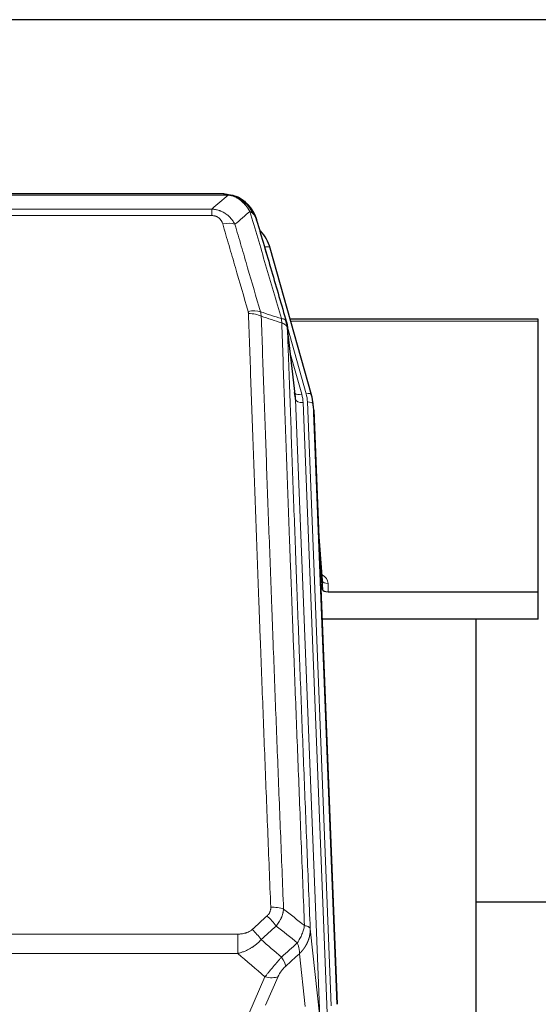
# Model space of a CAD drawing. Header units: inches. Extents: x 0 to 23760, y -13 to 16800.
# Tile 42 of 214: x 5249 to 5528, y 7838 to 8367. Entities that reach past the tile are written whole.
import ezdxf

# ---------------------------------------------------------------- set-up
doc = ezdxf.new("R2010")
doc.units = ezdxf.units.IN
doc.layers.add('254', color=7, linetype='Continuous', true_color=0xffffff)

msp = doc.modelspace()

# ---------------------------------------------------------------- linework, layer by layer
at = {"layer": '254', "color": 2, "linetype": 'Continuous', "lineweight": 25}
for p, q in [((6143.369, 8366.692), (5026.369, 8366.692)), ((5358.93, 8273.066), (5140.809, 8273.066)), ((5365.872, 8271.589), (5365.972, 8271.561)), ((5406.097, 8165.088), (5383.923, 8243.974)), ((5397.476, 8163.768), (5393.061, 8202.287)), ((5527.869, 8205.803), (5394.651, 8205.803)), ((5527.869, 8204.773), (5527.869, 8205.803)), ((5527.869, 8059.304), (5527.869, 8204.773)), ((5406.116, 8164.991), (5406.097, 8165.088)), ((5407.152, 8158.367), (5406.778, 8161.625)), ((5407.273, 8156.782), (5419.841, 7837.57)), ((5411.972, 8065.311), (5409.764, 8093.51)), ((5410.145, 8083.836), (5411.968, 8060.555)), ((5411.968, 8060.555), (5411.979, 8065.131)), ((5414.967, 8059.304), (5527.869, 8059.304)), ((5527.869, 8044.495), (5527.869, 8059.304)), ((5527.869, 8044.495), (5411.695, 8044.495)), ((5494.529, 7819.11), (5494.529, 8044.493)), ((5566.52, 7892.444), (5494.546, 7892.444))]:
    msp.add_line(p, q, dxfattribs=at)
at = {"layer": '254', "color": 110, "linetype": 'Continuous', "lineweight": 13}
for p, q in [((5361.272, 8272.403), (5138.467, 8272.403)), ((5365.972, 8271.561), (5366.04, 8271.404)), ((5147.198, 8264.935), (5352.541, 8264.935)), ((5352.541, 8264.935), (5352.541, 8261.402)), ((5352.541, 8261.402), (5147.198, 8261.402)), ((5385.76, 8227.736), (5381.035, 8244.547)), ((5403.209, 8165.661), (5393.136, 8201.495)), ((5527.869, 8204.773), (5394.938, 8204.773)), ((5397.567, 8162.594), (5393.19, 8200.775)), ((5394.835, 8186.807), (5400.861, 8165.369)), ((5410.633, 7830.701), (5397.567, 8162.594)), ((5414.479, 7832.787), (5401.559, 8160.968)), ((5416.684, 7836.683), (5403.906, 8161.26)), ((5407.273, 8156.782), (5406.9, 8160.04)), ((5406.9, 8160.04), (5419.595, 7837.576)), ((5411.979, 8065.131), (5409.772, 8093.319)), ((5414.977, 8063.72), (5414.967, 8059.304)), ((5133.283, 7875.306), (5366.455, 7875.306)), ((5366.455, 7875.306), (5366.455, 7864.875)), ((5405.385, 7878.107), (5410.633, 7830.701)), ((5366.455, 7864.875), (5133.283, 7864.875)), ((5402.718, 7836.321), (5399.57, 7864.755)), ((5365.926, 7817.836), (5381.082, 7852.355)), ((5388.144, 7852.505), (5381.369, 7837.074))]:
    msp.add_line(p, q, dxfattribs=at)
for centre, major_axis, ratio, start_param, end_param in [((5358.388, 8251.18), (9.598, 2.808), 0.562843, 0.6646512, 1.4076092), ((5381.035, 8243.162), (-2.888, -0.812), 0.4480327, 3.1416079, 4.5871119), ((5372.049, 8204.297), (9.604, 2.788), 0.5442898, 0.6684637, 1.414101), ((5372.236, 8203.125), (9.994, 0.345), 0.559112, 0.7940626, 1.551472), ((5400.861, 8167.216), (-3.851, -1.082), 0.4480327, 0.2500116, 1.4455193), ((5377.541, 8160.217), (-24.033, -0.038), 0.8858289, 3.1750594, 3.3842109), ((5403.209, 8164.276), (-2.888, -0.812), 0.4480327, 3.1416079, 4.5871119), ((5379.888, 8160.51), (-24.033, -0.038), 0.8858289, 3.1750594, 3.3842109), ((5401.559, 8162.815), (-3.997, -0.157), 0.4614673, 0.0341943, 1.5526308), ((5403.906, 8159.875), (-2.998, -0.118), 0.4614673, 3.175787, 4.6942235), ((5408.973, 8063.72), (-6.003, -0.046), 0.8757409, 3.1327535, 4.2284576), ((5414.977, 8065.175), (3, -0.007), 0.4848086, 3.1763596, 4.7135294), ((5384.195, 7885.398), (9.992, 0.404), 0.431453, 0.7935197, 1.5533391), ((5382.223, 7880.804), (-6.729, 7.397), 0.3051216, 4.2889758, 5.0360109), ((5374.214, 7873.512), (-6.736, 7.391), 0.3030979, 4.2875497, 5.03344), ((5385.169, 7864.125), (-6.719, 7.407), 0.3029797, 3.5431496, 4.2886573), ((5381.082, 7858.527), (9.156, -4.02), 0.5833249, 4.9631119, 5.806783)]:
    msp.add_ellipse(centre, major_axis=major_axis, ratio=ratio, start_param=start_param, end_param=end_param, dxfattribs=at)
at = {"layer": '254', "color": 2, "linetype": 'Continuous', "lineweight": 25}
for centre, major_axis, ratio, start_param, end_param in [((5357.728, 8237.961), (-27.014, -0.465), 0.8900028, 3.3708663, 3.8108475), ((5377.541, 8162.064), (20.035, -0.399), 0.8846078, 0.0524005, 0.2615519), ((5379.888, 8159.125), (-27.027, -0.37), 0.8864308, 3.1643526, 3.3735041), ((5414.966, 8060.598), (3, 0), 0.4313147, 3.1753737, 4.7125436)]:
    msp.add_ellipse(centre, major_axis=major_axis, ratio=ratio, start_param=start_param, end_param=end_param, dxfattribs=at)
at = {"layer": '254', "color": 110, "linetype": 'Continuous', "lineweight": 13}
for points in [[(5352.541, 8264.935), (5355.468, 8267.422), (5358.379, 8269.911), (5361.272, 8272.403)], [(5373.035, 8263.684), (5370.361, 8261.361), (5367.671, 8259.04), (5364.968, 8256.722)], [(5378.645, 8209.725), (5382.394, 8208.506), (5386.141, 8207.289), (5389.889, 8206.074)], [(5378.645, 8209.725), (5378.758, 8209.341), (5378.946, 8208.561), (5379.063, 8207.759), (5379.104, 8207.352)], [(5390.101, 8203.783), (5386.436, 8204.971), (5382.77, 8206.161), (5379.104, 8207.352)], [(5374.214, 7877.782), (5376.883, 7880.224), (5379.553, 7882.665), (5382.223, 7885.103)], [(5391.078, 7888.754), (5394.83, 7885.803), (5398.581, 7882.847), (5402.33, 7879.887)], [(5387.045, 7879.637), (5384.374, 7877.202), (5381.702, 7874.765), (5379.031, 7872.326)], [(5398.465, 7870.641), (5394.66, 7873.644), (5390.854, 7876.643), (5387.045, 7879.637)], [(5379.031, 7872.326), (5382.678, 7869.194), (5386.327, 7866.064), (5389.978, 7862.935)], [(5389.978, 7862.935), (5392.806, 7865.506), (5395.635, 7868.075), (5398.465, 7870.641)], [(5381.082, 7852.355), (5376.203, 7856.526), (5371.328, 7860.699), (5366.455, 7864.875)], [(5399.57, 7864.755), (5397.124, 7862.539), (5394.677, 7860.322), (5392.231, 7858.103)]]:
    msp.add_open_spline(points, degree=3, dxfattribs=at)
at = {"layer": '254', "color": 2, "linetype": 'Continuous', "lineweight": 25}
for points, degree in [([(5358.73, 8273.063), (5359.347, 8273.067), (5359.97, 8273.037), (5360.596, 8272.973)], 3), ([(5369.483, 8269.508), (5367.836, 8270.728), (5365.97, 8271.563)], 2), ([(5393.067, 8202.206), (5392.317, 8205.037)], 1)]:
    msp.add_open_spline(points, degree=degree, dxfattribs=at)
for points, knots in [([(5358.73, 8273.063), (5358.804, 8273.065), (5358.878, 8273.066), (5359.174, 8273.065), (5359.396, 8273.056), (5359.823, 8273.021), (5360.028, 8272.995), (5360.281, 8272.949), (5360.342, 8272.937), (5360.401, 8272.923)], [0, 0, 0, 0, 0.125, 0.125, 0.5, 0.5, 0.875, 0.875, 1, 1, 1, 1]), ([(5360.401, 8272.923), (5361.812, 8272.834), (5363.248, 8272.528), (5365.119, 8271.827), (5365.583, 8271.627), (5366.04, 8271.404)], [0, 0, 0, 0, 0.75, 0.75, 1, 1, 1, 1]), ([(5363.874, 8272.319), (5363.953, 8272.295), (5364.033, 8272.271), (5364.706, 8272.059), (5365.294, 8271.84), (5365.872, 8271.589)], [0, 0, 0, 0, 0.1180686, 0.1180686, 1, 1, 1, 1]), ([(5366.04, 8271.404), (5366.269, 8271.292), (5366.496, 8271.175), (5367.398, 8270.682), (5368.057, 8270.261), (5369.327, 8269.323), (5369.937, 8268.806), (5370.709, 8268.063), (5370.898, 8267.873), (5371.084, 8267.678)], [0, 0, 0, 0, 0.125, 0.125, 0.5, 0.5, 0.875, 0.875, 1, 1, 1, 1]), ([(5369.559, 8269.451), (5370.205, 8268.969), (5370.82, 8268.443), (5371.628, 8267.657), (5371.852, 8267.428), (5372.069, 8267.194)], [0, 0, 0, 0, 0.7159091, 0.7159091, 1, 1, 1, 1]), ([(5372.499, 8266.626), (5372.478, 8266.67), (5372.455, 8266.715), (5372.376, 8266.85), (5372.313, 8266.94), (5372.187, 8267.084), (5372.131, 8267.14), (5372.069, 8267.194)], [0, 0, 0, 0, 0.2280377, 0.2280377, 0.6912151, 0.6912151, 1, 1, 1, 1]), ([(5372.069, 8267.194), (5372.504, 8266.724), (5372.914, 8266.233), (5374.444, 8264.198), (5375.34, 8262.509), (5375.952, 8260.769)], [0, 0, 0, 0, 0.25, 0.25, 1, 1, 1, 1]), ([(5372.56, 8266.492), (5372.571, 8266.479), (5372.594, 8266.452), (5372.629, 8266.412), (5372.665, 8266.372), (5372.701, 8266.33), (5372.737, 8266.288), (5372.773, 8266.246), (5372.81, 8266.202), (5372.848, 8266.158), (5372.885, 8266.113), (5372.923, 8266.067), (5372.962, 8266.021), (5373.001, 8265.974), (5373.04, 8265.926), (5373.079, 8265.878), (5373.119, 8265.828), (5373.159, 8265.778), (5373.199, 8265.727), (5373.24, 8265.676), (5373.281, 8265.623), (5373.323, 8265.57), (5373.364, 8265.516), (5373.406, 8265.462), (5373.448, 8265.406), (5373.491, 8265.35), (5373.533, 8265.293), (5373.576, 8265.235), (5373.62, 8265.177), (5373.663, 8265.117), (5373.707, 8265.057), (5373.75, 8264.996), (5373.795, 8264.934), (5373.839, 8264.872), (5373.883, 8264.808), (5373.928, 8264.744), (5373.973, 8264.679), (5374.018, 8264.613), (5374.063, 8264.546), (5374.108, 8264.478), (5374.154, 8264.41), (5374.199, 8264.34), (5374.245, 8264.27), (5374.29, 8264.199), (5374.336, 8264.127), (5374.382, 8264.054), (5374.428, 8263.981), (5374.474, 8263.906), (5374.52, 8263.831), (5374.567, 8263.755), (5374.613, 8263.677), (5374.659, 8263.599), (5374.705, 8263.52), (5374.752, 8263.44), (5374.798, 8263.36), (5374.844, 8263.278), (5374.89, 8263.195), (5374.936, 8263.112), (5374.982, 8263.028), (5375.028, 8262.942), (5375.074, 8262.856), (5375.12, 8262.769), (5375.166, 8262.681), (5375.211, 8262.592), (5375.257, 8262.502), (5375.302, 8262.411), (5375.347, 8262.319), (5375.392, 8262.226), (5375.437, 8262.132), (5375.482, 8262.038), (5375.526, 8261.942), (5375.57, 8261.845), (5375.614, 8261.748), (5375.658, 8261.649), (5375.701, 8261.55), (5375.744, 8261.449), (5375.787, 8261.348), (5375.83, 8261.246), (5375.872, 8261.142), (5375.914, 8261.038), (5375.955, 8260.933), (5375.996, 8260.827), (5376.037, 8260.719), (5376.077, 8260.611), (5376.117, 8260.502), (5376.157, 8260.392), (5376.196, 8260.281), (5376.234, 8260.169), (5376.273, 8260.056), (5376.31, 8259.942), (5376.347, 8259.827), (5376.384, 8259.711), (5376.42, 8259.594), (5376.455, 8259.476), (5376.49, 8259.357), (5376.525, 8259.237), (5376.558, 8259.117), (5376.58, 8259.036), (5376.591, 8258.995)], [0, 0, 0, 0, 0.0060657, 0.012223, 0.0184718, 0.0248123, 0.0312443, 0.0377679, 0.0443831, 0.0510899, 0.0578883, 0.0647782, 0.0717598, 0.0788329, 0.0859977, 0.093254, 0.1006019, 0.1080414, 0.1155725, 0.1231952, 0.1309095, 0.1387154, 0.1466129, 0.1546019, 0.1626826, 0.1708549, 0.1791188, 0.1874742, 0.1959213, 0.20446, 0.2130903, 0.2218121, 0.2306256, 0.2395307, 0.2485274, 0.2576156, 0.2667955, 0.276067, 0.2854301, 0.2948848, 0.3044311, 0.314069, 0.3237985, 0.3336196, 0.3435324, 0.3535367, 0.3636326, 0.3738202, 0.3840993, 0.3944701, 0.4049324, 0.4154864, 0.426132, 0.4368691, 0.4476979, 0.4586183, 0.4696303, 0.480734, 0.4919292, 0.503216, 0.5145945, 0.5260645, 0.5376262, 0.5492795, 0.5610244, 0.5728609, 0.584789, 0.5968087, 0.60892, 0.621123, 0.6334175, 0.6458037, 0.6582815, 0.6708509, 0.6835119, 0.6962645, 0.7091087, 0.7220445, 0.735072, 0.748191, 0.7614017, 0.774704, 0.7880979, 0.8015834, 0.8151605, 0.8288293, 0.8425896, 0.8564416, 0.8703852, 0.8844204, 0.8985472, 0.9127656, 0.9270756, 0.9414773, 0.9559705, 0.9705554, 0.9852319, 1, 1, 1, 1]), ([(5376.591, 8258.995), (5376.534, 8259.305), (5376.452, 8259.609), (5376.238, 8260.202), (5376.107, 8260.49), (5375.952, 8260.769)], [0, 0, 0, 0, 0.5, 0.5, 1, 1, 1, 1]), ([(5376.591, 8258.995), (5377.922, 8254.473), (5379.254, 8249.94), (5381.922, 8240.853), (5383.258, 8236.299), (5387.268, 8222.606), (5389.948, 8213.437), (5392.634, 8204.226)], [0, 0, 0, 0, 0.25, 0.25, 0.5, 0.5, 1, 1, 1, 1]), ([(5392.634, 8204.226), (5392.639, 8204.208), (5392.649, 8204.174), (5392.664, 8204.122), (5392.679, 8204.068), (5392.695, 8204.014), (5392.71, 8203.958), (5392.725, 8203.901), (5392.741, 8203.843), (5392.756, 8203.784), (5392.771, 8203.724), (5392.787, 8203.662), (5392.802, 8203.6), (5392.818, 8203.536), (5392.833, 8203.472), (5392.848, 8203.406), (5392.863, 8203.339), (5392.878, 8203.27), (5392.893, 8203.201), (5392.908, 8203.131), (5392.922, 8203.059), (5392.937, 8202.986), (5392.951, 8202.912), (5392.965, 8202.837), (5392.979, 8202.761), (5392.993, 8202.684), (5393.006, 8202.605), (5393.027, 8202.478), (5393.053, 8202.309), (5393.081, 8202.102), (5393.105, 8201.91), (5393.124, 8201.733), (5393.14, 8201.571), (5393.153, 8201.423), (5393.163, 8201.291), (5393.17, 8201.174), (5393.177, 8201.072), (5393.181, 8200.985), (5393.185, 8200.914), (5393.187, 8200.858), (5393.189, 8200.816), (5393.19, 8200.791), (5393.19, 8200.778), (5393.19, 8200.775)], [0, 0, 0, 0, 0.0155037, 0.0313049, 0.0474035, 0.0637997, 0.0804935, 0.097485, 0.1147743, 0.1323613, 0.1502462, 0.1684289, 0.1869096, 0.2056883, 0.224765, 0.2441397, 0.2638126, 0.2837835, 0.3040527, 0.32462, 0.3454856, 0.3666494, 0.3881116, 0.409872, 0.4319308, 0.454288, 0.4769435, 0.4998975, 0.5635611, 0.6228928, 0.6778927, 0.7285606, 0.7748966, 0.8169007, 0.8545729, 0.8879131, 0.9169214, 0.9415977, 0.9619421, 0.9779545, 0.989635, 0.9969835, 1, 1, 1, 1])]:
    msp.add_open_spline(points, degree=3, knots=knots, dxfattribs=at)
at = {"layer": '254', "color": 110, "linetype": 'Continuous', "lineweight": 13}
for points, knots in [([(5360.401, 8272.923), (5360.52, 8272.896), (5360.63, 8272.866), (5360.878, 8272.779), (5361.003, 8272.717), (5361.19, 8272.575), (5361.251, 8272.495), (5361.272, 8272.403)], [0, 0, 0, 0, 0.25, 0.25, 0.625, 0.625, 1, 1, 1, 1]), ([(5361.272, 8272.403), (5362.492, 8272.301), (5363.668, 8272.007), (5365.162, 8271.381), (5365.53, 8271.204), (5365.89, 8271.01)], [0, 0, 0, 0, 0.75, 0.75, 1, 1, 1, 1]), ([(5366.04, 8271.404), (5366.042, 8271.374), (5366.04, 8271.342), (5366.027, 8271.256), (5366.011, 8271.201), (5365.963, 8271.097), (5365.93, 8271.048), (5365.89, 8271.01)], [0, 0, 0, 0, 0.25, 0.25, 0.625, 0.625, 1, 1, 1, 1]), ([(5365.89, 8271.01), (5366.07, 8270.913), (5366.249, 8270.811), (5366.956, 8270.386), (5367.47, 8270.028), (5368.465, 8269.241), (5368.944, 8268.813), (5369.558, 8268.204), (5369.71, 8268.049), (5369.859, 8267.891)], [0, 0, 0, 0, 0.125, 0.125, 0.5, 0.5, 0.875, 0.875, 1, 1, 1, 1]), ([(5352.541, 8264.935), (5352.875, 8264.912), (5353.209, 8264.878), (5353.872, 8264.791), (5354.2, 8264.737), (5355.176, 8264.545), (5355.813, 8264.377), (5356.516, 8264.14), (5356.594, 8264.113), (5356.749, 8264.058), (5356.827, 8264.03), (5357.058, 8263.943), (5357.211, 8263.883), (5357.666, 8263.695), (5358.261, 8263.425), (5358.833, 8263.117), (5359.255, 8262.872), (5359.463, 8262.746), (5359.669, 8262.615), (5359.805, 8262.526), (5359.873, 8262.481), (5360.478, 8262.072), (5360.986, 8261.676), (5361.706, 8261.036), (5361.938, 8260.816), (5362.276, 8260.474), (5362.388, 8260.358), (5362.606, 8260.122), (5362.714, 8260.002), (5363.241, 8259.397), (5363.629, 8258.891), (5364.344, 8257.836), (5364.67, 8257.289), (5364.968, 8256.722)], [0, 0, 0, 0, 0.0625, 0.0625, 0.125, 0.125, 0.25, 0.25, 0.265625, 0.265625, 0.28125, 0.28125, 0.3125, 0.3125, 0.375, 0.4375, 0.4375, 0.46875, 0.484375, 0.484375, 0.5, 0.5, 0.625, 0.625, 0.6875, 0.6875, 0.71875, 0.71875, 0.75, 0.75, 0.875, 0.875, 1, 1, 1, 1]), ([(5371.084, 8267.678), (5370.985, 8267.705), (5370.884, 8267.728), (5370.627, 8267.778), (5370.469, 8267.802), (5370.159, 8267.846), (5370.005, 8267.867), (5369.859, 8267.891)], [0, 0, 0, 0, 0.25, 0.25, 0.625, 0.625, 1, 1, 1, 1]), ([(5369.859, 8267.891), (5370.158, 8267.575), (5370.449, 8267.247), (5371.575, 8265.897), (5372.342, 8264.799), (5373.035, 8263.684)], [0, 0, 0, 0, 0.25, 0.25, 1, 1, 1, 1]), ([(5372.069, 8267.194), (5372.039, 8267.22), (5372.006, 8267.246), (5371.872, 8267.348), (5371.759, 8267.418), (5371.509, 8267.54), (5371.373, 8267.592), (5371.182, 8267.651), (5371.133, 8267.665), (5371.084, 8267.678)], [0, 0, 0, 0, 0.125, 0.125, 0.5, 0.5, 0.875, 0.875, 1, 1, 1, 1]), ([(5371.084, 8267.678), (5371.455, 8267.289), (5371.812, 8266.883), (5373.172, 8265.2), (5374.043, 8263.806), (5374.742, 8262.353)], [0, 0, 0, 0, 0.25, 0.25, 1, 1, 1, 1]), ([(5352.541, 8261.402), (5352.723, 8261.402), (5352.906, 8261.396), (5353.269, 8261.369), (5353.449, 8261.35), (5353.805, 8261.296), (5353.98, 8261.262), (5354.327, 8261.18), (5354.498, 8261.132), (5354.709, 8261.062), (5354.751, 8261.047), (5354.834, 8261.017), (5354.959, 8260.971), (5355.08, 8260.921), (5355.319, 8260.816), (5355.627, 8260.663), (5355.914, 8260.484), (5356.087, 8260.365), (5356.122, 8260.34), (5356.19, 8260.291), (5356.223, 8260.266), (5356.323, 8260.19), (5356.388, 8260.138), (5356.578, 8259.979), (5356.697, 8259.868), (5356.924, 8259.64), (5357.031, 8259.522), (5357.233, 8259.279), (5357.329, 8259.154), (5357.442, 8258.994), (5357.464, 8258.962), (5357.508, 8258.897), (5357.53, 8258.864), (5357.594, 8258.766), (5357.635, 8258.7), (5357.753, 8258.5), (5357.827, 8258.366), (5357.964, 8258.093), (5358.027, 8257.956), (5358.204, 8257.538), (5358.304, 8257.255), (5358.388, 8256.966)], [0, 0, 0, 0, 0.0625, 0.0625, 0.125, 0.125, 0.1875, 0.1875, 0.25, 0.25, 0.265625, 0.265625, 0.28125, 0.3125, 0.3125, 0.375, 0.4375, 0.4375, 0.453125, 0.453125, 0.46875, 0.46875, 0.5, 0.5, 0.5625, 0.5625, 0.625, 0.625, 0.6875, 0.6875, 0.703125, 0.703125, 0.71875, 0.71875, 0.75, 0.75, 0.8125, 0.8125, 0.875, 0.875, 1, 1, 1, 1]), ([(5374.742, 8262.353), (5374.496, 8262.601), (5374.229, 8262.836), (5373.659, 8263.28), (5373.355, 8263.489), (5373.035, 8263.684)], [0, 0, 0, 0, 0.5, 0.5, 1, 1, 1, 1]), ([(5389.889, 8206.074), (5387.066, 8215.767), (5384.251, 8225.415), (5380.037, 8239.818), (5378.634, 8244.607), (5375.832, 8254.163), (5374.433, 8258.929), (5373.035, 8263.684)], [0, 0, 0, 0, 0.5, 0.5, 0.75, 0.75, 1, 1, 1, 1]), ([(5375.952, 8260.769), (5375.796, 8261.054), (5375.616, 8261.329), (5375.212, 8261.858), (5374.987, 8262.112), (5374.742, 8262.353)], [0, 0, 0, 0, 0.5, 0.5, 1, 1, 1, 1]), ([(5372.049, 8209.895), (5369.763, 8217.801), (5367.482, 8225.676), (5364.067, 8237.444), (5362.929, 8241.359), (5360.657, 8249.174), (5359.522, 8253.074), (5358.388, 8256.966)], [0, 0, 0, 0, 0.5, 0.5, 0.75, 0.75, 1, 1, 1, 1]), ([(5364.968, 8256.722), (5366.103, 8252.836), (5367.239, 8248.942), (5369.515, 8241.139), (5370.653, 8237.23), (5374.073, 8225.481), (5376.357, 8217.618), (5378.645, 8209.725)], [0, 0, 0, 0, 0.25, 0.25, 0.5, 0.5, 1, 1, 1, 1]), ([(5372.049, 8209.895), (5372.105, 8209.702), (5372.148, 8209.507), (5372.21, 8209.115), (5372.229, 8208.917), (5372.236, 8208.718)], [0, 0, 0, 0, 0.5, 0.5, 1, 1, 1, 1]), ([(5384.195, 7889.715), (5383.637, 7903.546), (5382.537, 7931.076), (5380.929, 7971.98), (5379.887, 7998.988), (5379.116, 8019.146), (5378.734, 8029.201), (5378.355, 8039.219), (5378.104, 8045.89), (5377.979, 8049.221), (5377.355, 8065.856), (5376.864, 8079.093), (5376.139, 8098.843), (5375.899, 8105.407), (5375.423, 8118.498), (5375.187, 8125.024), (5374.485, 8144.547), (5373.564, 8170.427), (5372.674, 8196.005), (5372.236, 8208.718)], [0, 0, 0, 0, 0.125, 0.25, 0.375, 0.375, 0.4375, 0.46875, 0.46875, 0.5, 0.5, 0.625, 0.625, 0.6875, 0.6875, 0.75, 0.75, 0.875, 1, 1, 1, 1]), ([(5379.104, 8207.352), (5379.542, 8194.655), (5380.434, 8169.109), (5381.355, 8143.262), (5382.058, 8123.764), (5382.295, 8117.246), (5382.771, 8104.172), (5383.011, 8097.616), (5383.738, 8077.892), (5384.229, 8064.672), (5384.854, 8048.057), (5384.979, 8044.731), (5385.231, 8038.069), (5385.61, 8028.063), (5385.993, 8018.021), (5386.764, 7997.889), (5387.808, 7970.914), (5389.418, 7930.063), (5390.52, 7902.567), (5391.078, 7888.754)], [0, 0, 0, 0, 0.125, 0.25, 0.25, 0.3125, 0.3125, 0.375, 0.375, 0.5, 0.5, 0.53125, 0.53125, 0.5625, 0.625, 0.625, 0.75, 0.875, 1, 1, 1, 1]), ([(5392.634, 8204.226), (5392.612, 8204.472), (5392.535, 8204.703), (5392.271, 8205.122), (5392.085, 8205.31), (5391.614, 8205.632), (5391.328, 8205.766), (5390.67, 8205.97), (5390.297, 8206.04), (5389.889, 8206.074)], [0, 0, 0, 0, 0.25, 0.25, 0.5, 0.5, 0.75, 0.75, 1, 1, 1, 1]), ([(5389.889, 8206.074), (5389.964, 8205.702), (5390.006, 8205.33), (5390.064, 8204.571), (5390.08, 8204.185), (5390.101, 8203.783)], [0, 0, 0, 0, 0.5, 0.5, 1, 1, 1, 1]), ([(5393.19, 8200.775), (5393.189, 8200.783), (5393.187, 8200.799), (5393.184, 8200.822), (5393.181, 8200.846), (5393.177, 8200.87), (5393.174, 8200.893), (5393.169, 8200.917), (5393.165, 8200.941), (5393.161, 8200.964), (5393.156, 8200.988), (5393.151, 8201.011), (5393.145, 8201.035), (5393.14, 8201.058), (5393.134, 8201.082), (5393.128, 8201.105), (5393.121, 8201.129), (5393.115, 8201.152), (5393.108, 8201.176), (5393.101, 8201.199), (5393.093, 8201.223), (5393.086, 8201.246), (5393.078, 8201.269), (5393.07, 8201.292), (5393.062, 8201.316), (5393.053, 8201.339), (5393.044, 8201.362), (5393.035, 8201.385), (5393.026, 8201.409), (5393.016, 8201.432), (5393.006, 8201.455), (5392.996, 8201.478), (5392.985, 8201.501), (5392.975, 8201.524), (5392.964, 8201.547), (5392.953, 8201.57), (5392.941, 8201.593), (5392.93, 8201.616), (5392.918, 8201.638), (5392.906, 8201.661), (5392.894, 8201.684), (5392.881, 8201.707), (5392.868, 8201.729), (5392.855, 8201.752), (5392.842, 8201.775), (5392.828, 8201.797), (5392.814, 8201.82), (5392.8, 8201.842), (5392.786, 8201.865), (5392.771, 8201.887), (5392.756, 8201.909), (5392.741, 8201.932), (5392.726, 8201.954), (5392.71, 8201.976), (5392.695, 8201.998), (5392.679, 8202.02), (5392.662, 8202.042), (5392.646, 8202.064), (5392.629, 8202.086), (5392.612, 8202.108), (5392.595, 8202.13), (5392.577, 8202.152), (5392.56, 8202.174), (5392.542, 8202.195), (5392.524, 8202.217), (5392.505, 8202.239), (5392.486, 8202.26), (5392.468, 8202.282), (5392.448, 8202.303), (5392.429, 8202.324), (5392.409, 8202.346), (5392.39, 8202.367), (5392.369, 8202.388), (5392.349, 8202.409), (5392.329, 8202.43), (5392.308, 8202.451), (5392.281, 8202.478), (5392.247, 8202.511), (5392.206, 8202.55), (5392.164, 8202.589), (5392.122, 8202.627), (5392.079, 8202.665), (5392.035, 8202.702), (5391.99, 8202.74), (5391.944, 8202.777), (5391.898, 8202.814), (5391.851, 8202.85), (5391.803, 8202.886), (5391.754, 8202.922), (5391.705, 8202.958), (5391.655, 8202.993), (5391.604, 8203.028), (5391.552, 8203.062), (5391.5, 8203.097), (5391.446, 8203.13), (5391.393, 8203.164), (5391.338, 8203.197), (5391.283, 8203.23), (5391.227, 8203.263), (5391.17, 8203.295), (5391.112, 8203.326), (5391.054, 8203.358), (5390.995, 8203.389), (5390.936, 8203.42), (5390.875, 8203.45), (5390.814, 8203.48), (5390.753, 8203.509), (5390.691, 8203.539), (5390.628, 8203.567), (5390.564, 8203.596), (5390.5, 8203.624), (5390.435, 8203.651), (5390.369, 8203.679), (5390.303, 8203.705), (5390.236, 8203.732), (5390.169, 8203.758), (5390.123, 8203.775), (5390.101, 8203.783)], [0, 0, 0, 0, 0.0066687, 0.0133374, 0.0200061, 0.0266746, 0.0333432, 0.0400116, 0.0466801, 0.0533484, 0.0600168, 0.066685, 0.0733532, 0.0800214, 0.0866895, 0.0933575, 0.1000255, 0.1066935, 0.1133614, 0.1200292, 0.126697, 0.1333647, 0.1400324, 0.1467001, 0.1533676, 0.1600352, 0.1667026, 0.1733701, 0.1800374, 0.1867047, 0.193372, 0.2000392, 0.2067064, 0.2133735, 0.2200405, 0.2267075, 0.2333745, 0.2400414, 0.2467082, 0.253375, 0.2600418, 0.2667085, 0.2733751, 0.2800417, 0.2867082, 0.2933747, 0.3000412, 0.3067075, 0.3133739, 0.3200401, 0.3267064, 0.3333725, 0.3400387, 0.3467047, 0.3533708, 0.3600367, 0.3667026, 0.3733685, 0.3800343, 0.3867001, 0.3933658, 0.4000315, 0.4066971, 0.4133626, 0.4200281, 0.4266936, 0.433359, 0.4400243, 0.4466896, 0.4533549, 0.4600201, 0.4666852, 0.4733503, 0.4800154, 0.4866804, 0.4933453, 0.5000102, 0.5125098, 0.5250093, 0.5375088, 0.5500082, 0.5625077, 0.5750071, 0.5875066, 0.600006, 0.6125054, 0.6250049, 0.6375043, 0.6500037, 0.6625032, 0.6750026, 0.6875021, 0.7000016, 0.7125011, 0.7250006, 0.7375001, 0.7499997, 0.7624993, 0.7749989, 0.7874985, 0.7999982, 0.812498, 0.8249977, 0.8374975, 0.8499974, 0.8624973, 0.8749972, 0.8874972, 0.8999973, 0.9124974, 0.9249976, 0.9374978, 0.9499981, 0.9624985, 0.9749989, 0.9874994, 1, 1, 1, 1]), ([(5402.33, 7879.887), (5401.758, 7893.94), (5400.631, 7921.911), (5398.985, 7963.462), (5397.919, 7990.894), (5397.131, 8011.366), (5396.74, 8021.577), (5396.288, 8033.446), (5396.096, 8038.523), (5395.968, 8041.906), (5395.904, 8043.596), (5395.585, 8052.041), (5395.205, 8062.149), (5394.767, 8073.892), (5394.581, 8078.915), (5394.457, 8082.261), (5394.395, 8083.933), (5393.839, 8098.969), (5392.866, 8125.544), (5391.455, 8164.938), (5390.547, 8190.887), (5390.101, 8203.783)], [0, 0, 0, 0, 0.125, 0.25, 0.375, 0.375, 0.4375, 0.46875, 0.484375, 0.484375, 0.5, 0.5, 0.5625, 0.59375, 0.609375, 0.609375, 0.625, 0.625, 0.75, 0.875, 1, 1, 1, 1]), ([(5393.19, 8200.775), (5393.635, 8187.928), (5394.541, 8162.077), (5395.947, 8122.833), (5396.918, 8096.359), (5397.472, 8081.38), (5397.534, 8079.714), (5397.658, 8076.381), (5397.844, 8071.377), (5398.28, 8059.678), (5398.659, 8049.609), (5398.977, 8041.196), (5399.041, 8039.512), (5399.168, 8036.142), (5399.36, 8031.084), (5399.81, 8019.261), (5400.201, 8009.088), (5400.987, 7988.693), (5402.05, 7961.365), (5403.691, 7919.971), (5404.815, 7892.106), (5405.385, 7878.107)], [0, 0, 0, 0, 0.125, 0.25, 0.375, 0.375, 0.390625, 0.390625, 0.40625, 0.4375, 0.5, 0.5, 0.515625, 0.515625, 0.53125, 0.5625, 0.625, 0.625, 0.75, 0.875, 1, 1, 1, 1]), ([(5384.195, 7889.715), (5384.203, 7889.502), (5384.201, 7889.288), (5384.184, 7889.022), (5384.18, 7888.969), (5384.17, 7888.863), (5384.164, 7888.81), (5384.145, 7888.651), (5384.13, 7888.545), (5384.074, 7888.231), (5384.026, 7888.025), (5383.906, 7887.618), (5383.834, 7887.417), (5383.707, 7887.121), (5383.662, 7887.023), (5383.59, 7886.877), (5383.565, 7886.828), (5383.514, 7886.732), (5383.488, 7886.684), (5383.353, 7886.447), (5383.235, 7886.265), (5382.979, 7885.912), (5382.841, 7885.741), (5382.546, 7885.413), (5382.389, 7885.255), (5382.223, 7885.103)], [0, 0, 0, 0, 0.125, 0.125, 0.15625, 0.15625, 0.1875, 0.1875, 0.25, 0.25, 0.375, 0.375, 0.5, 0.5, 0.5625, 0.5625, 0.59375, 0.59375, 0.625, 0.625, 0.75, 0.75, 0.875, 0.875, 1, 1, 1, 1]), ([(5391.078, 7888.754), (5391.042, 7888.361), (5390.988, 7887.966), (5390.9, 7887.472), (5390.882, 7887.373), (5390.842, 7887.175), (5390.821, 7887.075), (5390.755, 7886.779), (5390.707, 7886.581), (5390.551, 7885.99), (5390.309, 7885.206), (5390.002, 7884.43), (5389.746, 7883.851), (5389.634, 7883.611), (5389.515, 7883.371), (5389.467, 7883.275), (5389.443, 7883.227), (5389.37, 7883.083), (5389.32, 7882.988), (5389.065, 7882.514), (5388.847, 7882.14), (5388.382, 7881.405), (5387.888, 7880.681), (5387.336, 7879.981), (5387.045, 7879.637)], [0, 0, 0, 0, 0.125, 0.125, 0.15625, 0.15625, 0.1875, 0.1875, 0.25, 0.25, 0.375, 0.5, 0.5, 0.5625, 0.578125, 0.578125, 0.59375, 0.59375, 0.625, 0.625, 0.75, 0.75, 0.875, 1, 1, 1, 1]), ([(5402.33, 7879.887), (5402.201, 7879.142), (5402.022, 7878.38), (5401.566, 7876.835), (5401.288, 7876.054), (5400.8, 7874.88), (5400.626, 7874.489), (5400.254, 7873.708), (5400.056, 7873.318), (5399.43, 7872.156), (5398.968, 7871.39), (5398.465, 7870.641)], [0, 0, 0, 0, 0.25, 0.25, 0.5, 0.5, 0.625, 0.625, 0.75, 0.75, 1, 1, 1, 1]), ([(5405.385, 7878.107), (5405.356, 7878.31), (5405.265, 7878.506), (5405.043, 7878.78), (5404.954, 7878.868), (5404.748, 7879.038), (5404.631, 7879.118), (5404.369, 7879.272), (5404.225, 7879.344), (5403.911, 7879.48), (5403.741, 7879.543), (5403.377, 7879.66), (5403.183, 7879.713), (5402.772, 7879.808), (5402.556, 7879.851), (5402.33, 7879.887)], [0, 0, 0, 0, 0.25, 0.25, 0.375, 0.375, 0.5, 0.5, 0.625, 0.625, 0.75, 0.75, 0.875, 0.875, 1, 1, 1, 1]), ([(5374.214, 7877.782), (5374.089, 7877.667), (5373.959, 7877.556), (5373.757, 7877.397), (5373.689, 7877.345), (5373.551, 7877.243), (5373.482, 7877.194), (5373.129, 7876.951), (5372.835, 7876.776), (5372.225, 7876.458), (5371.909, 7876.315), (5371.501, 7876.154), (5371.419, 7876.123), (5371.254, 7876.063), (5371.172, 7876.034), (5370.923, 7875.95), (5370.757, 7875.898), (5370.256, 7875.754), (5369.919, 7875.672), (5369.239, 7875.535), (5368.897, 7875.479), (5368.207, 7875.391), (5367.86, 7875.359), (5367.161, 7875.317), (5366.809, 7875.306), (5366.455, 7875.306)], [0, 0, 0, 0, 0.0625, 0.0625, 0.09375, 0.09375, 0.125, 0.125, 0.25, 0.25, 0.375, 0.375, 0.40625, 0.40625, 0.4375, 0.4375, 0.5, 0.5, 0.625, 0.625, 0.75, 0.75, 0.875, 0.875, 1, 1, 1, 1]), ([(5405.385, 7878.107), (5405.386, 7878.087), (5405.387, 7878.047), (5405.389, 7877.987), (5405.391, 7877.927), (5405.392, 7877.868), (5405.393, 7877.808), (5405.394, 7877.748), (5405.395, 7877.689), (5405.395, 7877.629), (5405.396, 7877.569), (5405.396, 7877.51), (5405.395, 7877.45), (5405.395, 7877.391), (5405.394, 7877.331), (5405.393, 7877.271), (5405.392, 7877.212), (5405.39, 7877.152), (5405.389, 7877.093), (5405.387, 7877.033), (5405.385, 7876.974), (5405.382, 7876.914), (5405.38, 7876.855), (5405.377, 7876.795), (5405.374, 7876.736), (5405.371, 7876.677), (5405.367, 7876.617), (5405.363, 7876.558), (5405.359, 7876.499), (5405.355, 7876.439), (5405.351, 7876.38), (5405.346, 7876.321), (5405.341, 7876.262), (5405.336, 7876.202), (5405.33, 7876.143), (5405.325, 7876.084), (5405.319, 7876.025), (5405.313, 7875.966), (5405.307, 7875.907), (5405.3, 7875.848), (5405.294, 7875.789), (5405.287, 7875.73), (5405.28, 7875.671), (5405.272, 7875.612), (5405.265, 7875.553), (5405.257, 7875.495), (5405.249, 7875.436), (5405.24, 7875.377), (5405.232, 7875.318), (5405.223, 7875.26), (5405.214, 7875.201), (5405.205, 7875.143), (5405.196, 7875.084), (5405.186, 7875.026), (5405.176, 7874.967), (5405.166, 7874.909), (5405.156, 7874.85), (5405.146, 7874.792), (5405.135, 7874.734), (5405.124, 7874.676), (5405.113, 7874.617), (5405.102, 7874.559), (5405.09, 7874.501), (5405.079, 7874.443), (5405.067, 7874.385), (5405.055, 7874.327), (5405.042, 7874.269), (5405.03, 7874.212), (5405.017, 7874.154), (5405.004, 7874.096), (5404.991, 7874.038), (5404.977, 7873.981), (5404.964, 7873.923), (5404.95, 7873.866), (5404.936, 7873.808), (5404.922, 7873.751), (5404.907, 7873.693), (5404.893, 7873.636), (5404.878, 7873.579), (5404.863, 7873.522), (5404.847, 7873.464), (5404.832, 7873.407), (5404.816, 7873.35), (5404.8, 7873.293), (5404.784, 7873.236), (5404.768, 7873.18), (5404.752, 7873.123), (5404.735, 7873.066), (5404.718, 7873.009), (5404.701, 7872.953), (5404.684, 7872.896), (5404.666, 7872.84), (5404.649, 7872.783), (5404.631, 7872.727), (5404.613, 7872.671), (5404.594, 7872.615), (5404.576, 7872.558), (5404.557, 7872.502), (5404.538, 7872.446), (5404.519, 7872.39), (5404.5, 7872.334), (5404.481, 7872.279), (5404.461, 7872.223), (5404.441, 7872.167), (5404.421, 7872.112), (5404.401, 7872.056), (5404.381, 7872.001), (5404.36, 7871.945), (5404.34, 7871.89), (5404.319, 7871.835), (5404.298, 7871.78), (5404.276, 7871.724), (5404.255, 7871.669), (5404.233, 7871.614), (5404.211, 7871.56), (5404.189, 7871.505), (5404.167, 7871.45), (5404.145, 7871.395), (5404.122, 7871.341), (5404.099, 7871.286), (5404.076, 7871.232), (5404.053, 7871.178), (5404.03, 7871.123), (5404.006, 7871.069), (5403.983, 7871.015), (5403.959, 7870.961), (5403.935, 7870.907), (5403.911, 7870.853), (5403.886, 7870.799), (5403.862, 7870.746), (5403.837, 7870.692), (5403.812, 7870.639), (5403.787, 7870.585), (5403.762, 7870.532), (5403.736, 7870.479), (5403.711, 7870.425), (5403.685, 7870.372), (5403.659, 7870.319), (5403.633, 7870.266), (5403.606, 7870.213), (5403.58, 7870.161), (5403.553, 7870.108), (5403.527, 7870.055), (5403.5, 7870.003), (5403.473, 7869.95), (5403.445, 7869.898), (5403.418, 7869.846), (5403.39, 7869.794), (5403.362, 7869.742), (5403.334, 7869.69), (5403.306, 7869.638), (5403.278, 7869.586), (5403.25, 7869.534), (5403.221, 7869.483), (5403.192, 7869.431), (5403.163, 7869.38), (5403.134, 7869.328), (5403.105, 7869.277), (5403.076, 7869.226), (5403.046, 7869.175), (5403.016, 7869.124), (5402.987, 7869.073), (5402.957, 7869.022), (5402.926, 7868.972), (5402.896, 7868.921), (5402.866, 7868.871), (5402.835, 7868.82), (5402.804, 7868.77), (5402.773, 7868.72), (5402.742, 7868.67), (5402.711, 7868.62), (5402.679, 7868.57), (5402.648, 7868.52), (5402.616, 7868.47), (5402.584, 7868.421), (5402.552, 7868.371), (5402.52, 7868.322), (5402.488, 7868.272), (5402.455, 7868.223), (5402.423, 7868.174), (5402.39, 7868.125), (5402.357, 7868.076), (5402.324, 7868.027), (5402.291, 7867.979), (5402.258, 7867.93), (5402.224, 7867.881), (5402.191, 7867.833), (5402.157, 7867.785), (5402.123, 7867.737), (5402.089, 7867.688), (5402.055, 7867.64), (5402.021, 7867.593), (5401.987, 7867.545), (5401.952, 7867.497), (5401.917, 7867.45), (5401.883, 7867.402), (5401.848, 7867.355), (5401.812, 7867.307), (5401.777, 7867.26), (5401.742, 7867.213), (5401.706, 7867.166), (5401.671, 7867.12), (5401.635, 7867.073), (5401.599, 7867.026), (5401.563, 7866.98), (5401.527, 7866.933), (5401.491, 7866.887), (5401.454, 7866.841), (5401.418, 7866.795), (5401.381, 7866.749), (5401.345, 7866.703), (5401.308, 7866.657), (5401.271, 7866.611), (5401.234, 7866.566), (5401.196, 7866.521), (5401.159, 7866.475), (5401.121, 7866.43), (5401.084, 7866.385), (5401.046, 7866.34), (5401.008, 7866.295), (5400.97, 7866.25), (5400.932, 7866.206), (5400.894, 7866.161), (5400.856, 7866.117), (5400.817, 7866.072), (5400.779, 7866.028), (5400.74, 7865.984), (5400.701, 7865.94), (5400.662, 7865.896), (5400.623, 7865.852), (5400.584, 7865.809), (5400.545, 7865.765), (5400.505, 7865.722), (5400.466, 7865.679), (5400.426, 7865.635), (5400.387, 7865.592), (5400.347, 7865.549), (5400.307, 7865.507), (5400.267, 7865.464), (5400.227, 7865.421), (5400.186, 7865.379), (5400.146, 7865.336), (5400.106, 7865.294), (5400.065, 7865.252), (5400.024, 7865.21), (5399.984, 7865.168), (5399.943, 7865.126), (5399.902, 7865.084), (5399.861, 7865.043), (5399.82, 7865.001), (5399.778, 7864.96), (5399.737, 7864.919), (5399.695, 7864.878), (5399.654, 7864.837), (5399.612, 7864.796), (5399.584, 7864.769), (5399.57, 7864.755)], [0, 0, 0, 0, 0.0042303, 0.0084583, 0.0126838, 0.016907, 0.0211277, 0.0253461, 0.0295621, 0.0337757, 0.037987, 0.0421959, 0.0464023, 0.0506064, 0.0548082, 0.0590075, 0.0632045, 0.0673991, 0.0715913, 0.0757811, 0.0799686, 0.0841537, 0.0883364, 0.0925167, 0.0966947, 0.1008703, 0.1050435, 0.1092144, 0.1133829, 0.117549, 0.1217128, 0.1258741, 0.1300332, 0.1341898, 0.1383441, 0.1424961, 0.1466456, 0.1507929, 0.1549377, 0.1590802, 0.1632203, 0.1673581, 0.1714935, 0.1756266, 0.1797573, 0.1838856, 0.1880116, 0.1921352, 0.1962565, 0.2003755, 0.204492, 0.2086063, 0.2127182, 0.2168277, 0.2209349, 0.2250397, 0.2291422, 0.2332423, 0.2373401, 0.2414356, 0.2455287, 0.2496195, 0.2537079, 0.257794, 0.2618777, 0.2659591, 0.2700382, 0.2741149, 0.2781893, 0.2822614, 0.2863311, 0.2903985, 0.2944635, 0.2985262, 0.3025866, 0.3066447, 0.3107004, 0.3147538, 0.3188048, 0.3228536, 0.3269, 0.3309441, 0.3349858, 0.3390253, 0.3430624, 0.3470972, 0.3511296, 0.3551598, 0.3591876, 0.3632131, 0.3672363, 0.3712571, 0.3752757, 0.3792919, 0.3833058, 0.3873174, 0.3913267, 0.3953337, 0.3993384, 0.4033407, 0.4073408, 0.4113385, 0.4153339, 0.419327, 0.4233179, 0.4273064, 0.4312926, 0.4352765, 0.4392581, 0.4432373, 0.4472143, 0.451189, 0.4551614, 0.4591315, 0.4630993, 0.4670648, 0.471028, 0.4749889, 0.4789475, 0.4829038, 0.4868578, 0.4908095, 0.494759, 0.4987061, 0.502651, 0.5065936, 0.5105338, 0.5144718, 0.5184076, 0.522341, 0.5262721, 0.530201, 0.5341276, 0.5380519, 0.5419739, 0.5458936, 0.5498111, 0.5537262, 0.5576392, 0.5615498, 0.5654581, 0.5693642, 0.573268, 0.5771696, 0.5810688, 0.5849658, 0.5888606, 0.592753, 0.5966432, 0.6005311, 0.6044168, 0.6083002, 0.6121813, 0.6160602, 0.6199368, 0.6238111, 0.6276832, 0.6315531, 0.6354206, 0.6392859, 0.643149, 0.6470098, 0.6508684, 0.6547247, 0.6585787, 0.6624305, 0.66628, 0.6701273, 0.6739724, 0.6778152, 0.6816557, 0.685494, 0.6893301, 0.6931639, 0.6969955, 0.7008248, 0.7046519, 0.7084768, 0.7122994, 0.7161198, 0.7199379, 0.7237539, 0.7275675, 0.731379, 0.7351882, 0.7389952, 0.7427999, 0.7466024, 0.7504027, 0.7542008, 0.7579966, 0.7617902, 0.7655816, 0.7693708, 0.7731577, 0.7769424, 0.7807249, 0.7845052, 0.7882833, 0.7920591, 0.7958327, 0.7996042, 0.8033734, 0.8071403, 0.8109051, 0.8146677, 0.818428, 0.8221862, 0.8259421, 0.8296958, 0.8334474, 0.8371967, 0.8409438, 0.8446887, 0.8484314, 0.8521719, 0.8559102, 0.8596463, 0.8633802, 0.867112, 0.8708415, 0.8745688, 0.8782939, 0.8820169, 0.8857376, 0.8894562, 0.8931726, 0.8968867, 0.9005987, 0.9043086, 0.9080162, 0.9117216, 0.9154249, 0.919126, 0.9228249, 0.9265216, 0.9302161, 0.9339085, 0.9375987, 0.9412867, 0.9449725, 0.9486562, 0.9523377, 0.956017, 0.9596942, 0.9633691, 0.967042, 0.9707126, 0.9743811, 0.9780474, 0.9817116, 0.9853736, 0.9890334, 0.9926911, 0.9963466, 1, 1, 1, 1]), ([(5379.031, 7872.326), (5378.832, 7872.097), (5378.626, 7871.872), (5378.309, 7871.54), (5378.202, 7871.431), (5377.985, 7871.214), (5377.876, 7871.106), (5377.323, 7870.575), (5376.862, 7870.169), (5375.905, 7869.391), (5375.409, 7869.02), (5374.767, 7868.577), (5374.637, 7868.49), (5374.442, 7868.361), (5374.376, 7868.318), (5374.245, 7868.233), (5374.179, 7868.19), (5373.848, 7867.981), (5373.513, 7867.777), (5373.173, 7867.581), (5373.037, 7867.504), (5372.969, 7867.465), (5372.763, 7867.351), (5372.626, 7867.276), (5372.212, 7867.055), (5371.934, 7866.913), (5371.097, 7866.504), (5370.532, 7866.253), (5369.389, 7865.791), (5368.811, 7865.58), (5367.642, 7865.198), (5367.052, 7865.027), (5366.455, 7864.875)], [0, 0, 0, 0, 0.0625, 0.0625, 0.09375, 0.09375, 0.125, 0.125, 0.25, 0.25, 0.375, 0.375, 0.40625, 0.40625, 0.421875, 0.421875, 0.4375, 0.4375, 0.5, 0.515625, 0.515625, 0.53125, 0.53125, 0.5625, 0.5625, 0.625, 0.625, 0.75, 0.75, 0.875, 0.875, 1, 1, 1, 1]), ([(5398.465, 7870.641), (5398.571, 7870.357), (5398.672, 7870.076), (5398.859, 7869.519), (5398.946, 7869.243), (5399.105, 7868.701), (5399.178, 7868.433), (5399.307, 7867.91), (5399.363, 7867.653), (5399.46, 7867.152), (5399.5, 7866.908), (5399.563, 7866.434), (5399.585, 7866.204), (5399.626, 7865.538), (5399.617, 7865.127), (5399.57, 7864.755)], [0, 0, 0, 0, 0.125, 0.125, 0.25, 0.25, 0.375, 0.375, 0.5, 0.5, 0.625, 0.625, 0.75, 0.75, 1, 1, 1, 1]), ([(5389.978, 7862.935), (5389.594, 7862.497), (5388.823, 7861.613), (5388.048, 7860.713), (5387.464, 7860.033), (5387.269, 7859.805), (5387.025, 7859.519), (5386.976, 7859.462), (5386.879, 7859.347), (5386.732, 7859.176), (5386.587, 7859.004), (5386.102, 7858.434), (5385.719, 7857.98), (5384.96, 7857.077), (5384.584, 7856.628), (5384.12, 7856.07), (5384.027, 7855.958), (5383.843, 7855.736), (5383.568, 7855.404), (5383.297, 7855.076), (5382.763, 7854.427), (5382.415, 7854.002), (5381.906, 7853.375), (5381.738, 7853.168), (5381.489, 7852.861), (5381.407, 7852.759), (5381.244, 7852.556), (5381.163, 7852.455), (5381.082, 7852.355)], [0, 0, 0, 0, 0.125, 0.25, 0.25, 0.3125, 0.3125, 0.328125, 0.328125, 0.34375, 0.375, 0.375, 0.5, 0.5, 0.625, 0.625, 0.65625, 0.65625, 0.6875, 0.75, 0.75, 0.875, 0.875, 0.9375, 0.9375, 0.96875, 0.96875, 1, 1, 1, 1]), ([(5388.144, 7852.505), (5388.169, 7852.562), (5388.195, 7852.62), (5388.248, 7852.736), (5388.275, 7852.795), (5388.358, 7852.97), (5388.415, 7853.088), (5388.594, 7853.443), (5388.723, 7853.682), (5388.931, 7854.045), (5389.003, 7854.167), (5389.114, 7854.35), (5389.171, 7854.442), (5389.23, 7854.535), (5389.269, 7854.597), (5389.289, 7854.627), (5389.468, 7854.905), (5389.635, 7855.151), (5389.986, 7855.637), (5390.17, 7855.878), (5390.41, 7856.177), (5390.483, 7856.266), (5390.557, 7856.355), (5390.607, 7856.414), (5390.632, 7856.444), (5390.757, 7856.592), (5390.858, 7856.708), (5391.165, 7857.051), (5391.373, 7857.272), (5391.797, 7857.699), (5392.012, 7857.904), (5392.231, 7858.103)], [0, 0, 0, 0, 0.03125, 0.03125, 0.0625, 0.0625, 0.125, 0.125, 0.25, 0.25, 0.3125, 0.3125, 0.34375, 0.359375, 0.359375, 0.375, 0.375, 0.5, 0.5, 0.625, 0.625, 0.65625, 0.671875, 0.671875, 0.6875, 0.6875, 0.75, 0.75, 0.875, 0.875, 1, 1, 1, 1])]:
    msp.add_open_spline(points, degree=3, knots=knots, dxfattribs=at)

doc.saveas('drawing.dxf')
